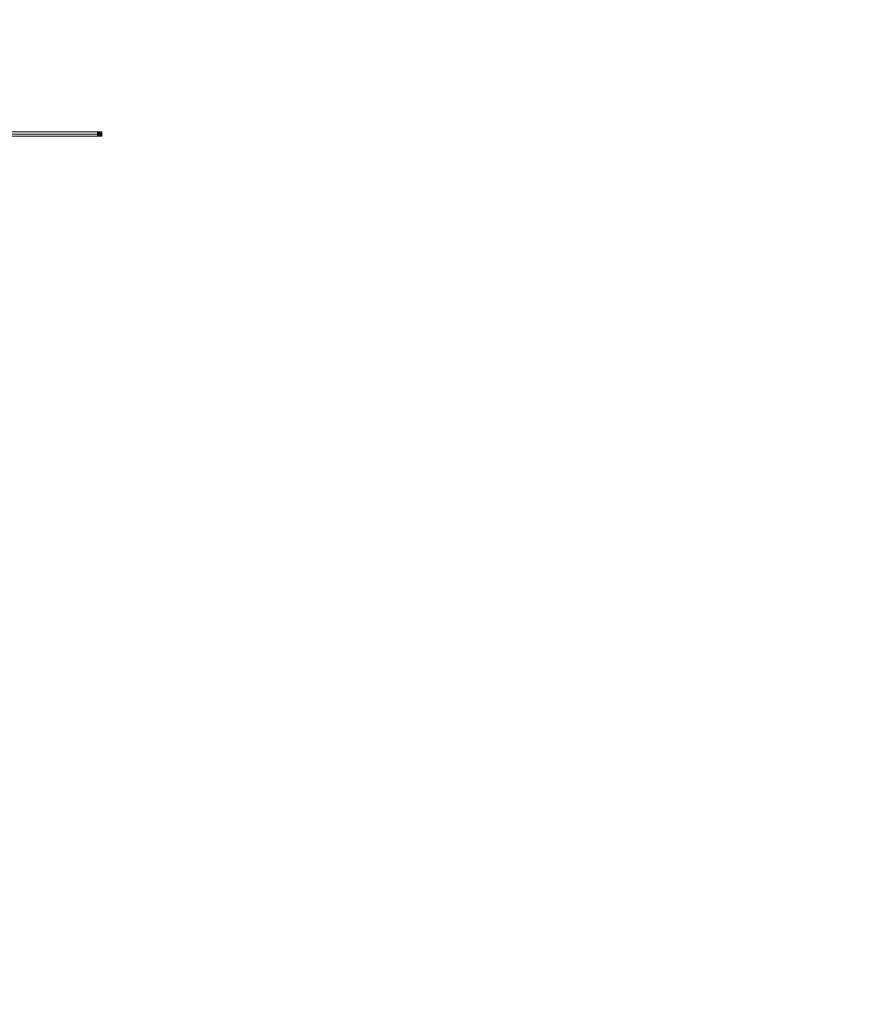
# Model space of a CAD drawing. Header units: millimetres. Extents: x -158258 to 126254, y -16359 to 60195.
# Tile 160 of 172: x -97149 to -88362, y 12592 to 22814. Entities that reach past the tile are written whole.
import ezdxf

# ---------------------------------------------------------------- set-up
doc = ezdxf.new("R2010")
doc.units = ezdxf.units.MM
doc.header["$LTSCALE"] = 0.1
doc.header["$MEASUREMENT"] = 0
for name, color, linetype, lineweight in [('Ceiling text', 104, 'Continuous', 0), ('I-M.S', 11, 'Continuous', 5), ('TEXT', 70, 'Continuous', 5)]:
    doc.layers.add(name, color=color, linetype=linetype, lineweight=lineweight)
doc.styles.add('Dominos CV Raman - X base$0$50', font='arial.ttf', dxfattribs={"height": 75})
doc.styles.get("Standard").update_dxf_attribs({"font": 'ARIALN.TTF'})

# ---------------------------------------------------------------- blocks, each defined once
blk = doc.blocks.new('A$C7BCE6B29')
at = {"layer": 'I-M.S'}
for points in [[(-12.5, 0), (12.5, 0), (12.5, 25), (-12.5, 25)], [(-9.5, 3), (9.5, 3), (9.5, 22), (-9.5, 22)]]:
    blk.add_lwpolyline(points, close=True, dxfattribs=at)
at = {"layer": 'I-M.S', "flags": 128}
for points in [[(-12.5, 0), (12.5, 25)], [(-12.5, 25), (12.5, 0)]]:
    blk.add_lwpolyline(points, dxfattribs=at)
blk = doc.blocks.new('frame')
at = {"layer": 'I-M.S', "color": 174, "ltscale": 0.5, "true_color": 0x000094}
for points in [[(44, -7705), (0, -7705), (0, -4473), (44, -4473)], [(44, -4473), (994, -4473), (994, -4517), (44, -4517)], [(1038, -7749), (994, -7749), (994, -4473), (1038, -4473)], [(44, -7705), (994, -7705), (994, -7749), (44, -7749)], [(-128, -12705), (-172, -12705), (-172, -8449), (-128, -8449)]]:
    blk.add_lwpolyline(points, close=True, dxfattribs=at)
at = {"layer": 'I-M.S', "color": 30, "true_color": 0xf26722, "const_width": 10}
for points in [[(-150, -8943), (-150, -8493)], [(-150, -12255), (-150, -12705)]]:
    blk.add_lwpolyline(points, dxfattribs=at)
at = {"layer": 'I-M.S', "color": 152, "true_color": 0x2776bb, "const_width": 10}
blk.add_lwpolyline([(-150, -8943), (-150, -12255)], dxfattribs=at)
at = {"layer": 'I-M.S', "color": 174, "linetype": 'ByBlock', "true_color": 0x000094, "xscale": -1.760007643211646, "yscale": 1.760007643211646, "zscale": 1.760007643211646, "rotation": 180}
for p in [(22, -4473), (22, -7705), (-150, -8449), (-150, -12705)]:
    blk.add_blockref('A$C7BCE6B29', p, dxfattribs=at)

msp = doc.modelspace()

# ---------------------------------------------------------------- block references
at = {"layer": 'I-M.S', "color": 174, "linetype": 'ByBlock', "true_color": 0x000094, "rotation": 90}
msp.add_blockref('frame', (-109044.9, 21776.5), dxfattribs=at)

# ---------------------------------------------------------------- texts
at = {"layer": 'Ceiling text', "lineweight": 0, "ltscale": 100, "char_height": 100, "width": 1741.845, "attachment_point": 7, "rotation": 0.00691, "style": 'Dominos CV Raman - X base$0$50'}
for insert in [(-136786.3, 19396.3), (-137548.3, 16696.3), (-137623.4, 12586)]:
    msp.add_mtext('\\pi668.69193;{\\fCalibri Light|b0|i0|c0|p34;\\C106;WF-01\\P\\pi221.76886;COAL MINE 8301 ON \\P\\pi629.38424;CEILING}', dxfattribs=dict(at, insert=insert))
at = {"layer": 'TEXT', "color": 8, "transparency": 33554687, "insert": (-135564.9, 16690.1), "char_height": 120, "width": 1155.234, "attachment_point": 1}
msp.add_mtext('\\pi74.69744;KITCHEN AREA \\P\\pi317.19403;+150MM', dxfattribs=at)

doc.saveas('drawing.dxf')
